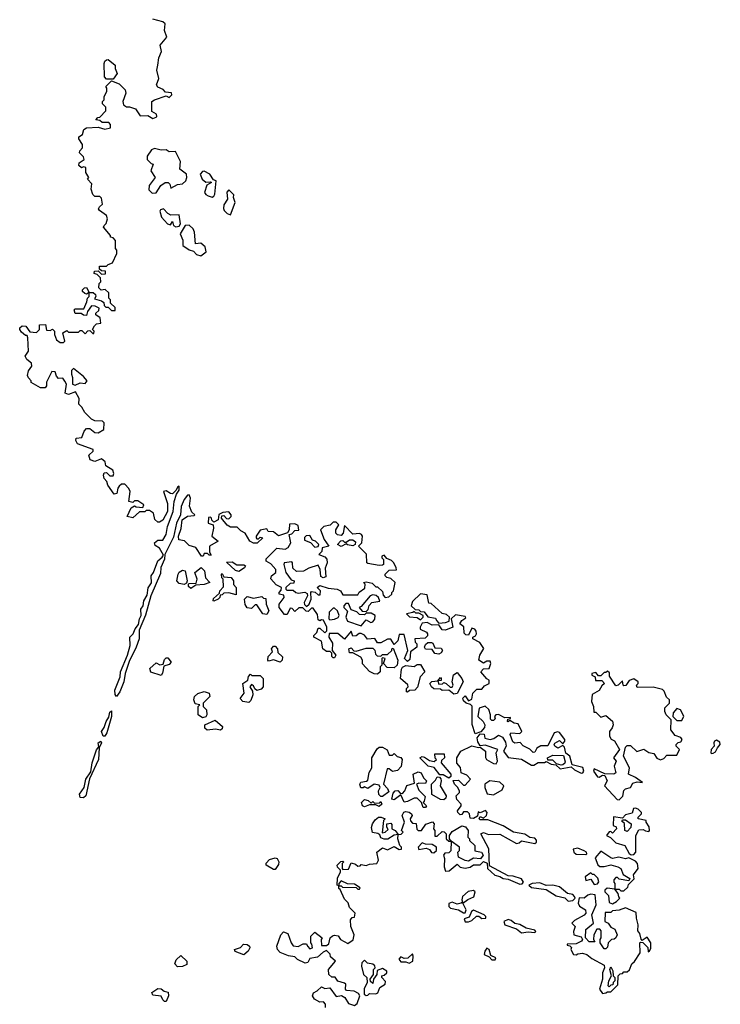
# Model space of a CAD drawing. Extents: x 2535812 to 2752880, y 540738 to 728399.
# Tile 77 of 213: x 2636280 to 2640518, y 645364 to 651320. Entities that reach past the tile are written whole.
import ezdxf

# ---------------------------------------------------------------- set-up
doc = ezdxf.new("R2010")
doc.units = 0

msp = doc.modelspace()

# ---------------------------------------------------------------- linework, layer by layer
at = {"layer": '0CON20XD'}
for points in [[(2636553.3, 649133.3), (2636541.7, 649151.7), (2636515, 649150), (2636503.3, 649163.3), (2636495, 649190), (2636475, 649192.5), (2636443, 649127), (2636442.5, 649105), (2636435, 649092.5), (2636405, 649092.5), (2636350, 649125), (2636350, 649135), (2636332.5, 649152.5), (2636327.5, 649167.5), (2636334.1, 649195.9), (2636352.5, 649225), (2636351.7, 649241.7), (2636323.6, 649263.6), (2636312.5, 649285), (2636332.5, 649315), (2636330, 649395), (2636325, 649410), (2636315, 649410), (2636290.7, 649430.7), (2636280, 649445), (2636280, 649455), (2636295, 649467.5), (2636317, 649467), (2636341.7, 649431.7), (2636381.7, 649428.3), (2636400, 649445), (2636400, 649475), (2636437, 649477), (2636441.7, 649441.7), (2636465, 649440), (2636478.3, 649448.3), (2636490, 649435), (2636490, 649415), (2636502.5, 649382.5), (2636525, 649367.5), (2636545, 649367.5), (2636552.5, 649375), (2636540, 649425), (2636565, 649440), (2636575, 649430), (2636635, 649430), (2636645, 649440), (2636655, 649440), (2636675, 649420), (2636691.7, 649438.3), (2636705, 649440), (2636721.7, 649421.7), (2636728.3, 649421.7), (2636730, 649435), (2636720, 649445), (2636731.7, 649468.3), (2636745, 649480), (2636770, 649485), (2636766.7, 649516.7), (2636740, 649535), (2636740, 649545), (2636758.3, 649561.7), (2636760, 649575), (2636737, 649587), (2636715, 649590), (2636690, 649555), (2636685, 649530), (2636665, 649532.5), (2636651.7, 649541.7), (2636615, 649542.5), (2636610, 649565), (2636615, 649570), (2636668.3, 649571.7), (2636687, 649613), (2636690, 649635), (2636700, 649645), (2636700, 649670), (2636685, 649660), (2636673, 649663), (2636660, 649675), (2636660, 649685), (2636671.7, 649698.3), (2636685, 649700), (2636700, 649670), (2636725, 649670), (2636738.3, 649658.3), (2636740, 649645), (2636731.7, 649631.7), (2636775, 649620), (2636788.3, 649608.3), (2636791.7, 649591.7), (2636801.7, 649581.7), (2636815, 649580), (2636835, 649560), (2636858.3, 649561.7), (2636858.3, 649578.3), (2636830, 649605), (2636830, 649625), (2636820, 649635), (2636818.3, 649668.3), (2636797.5, 649687.5), (2636773, 649683), (2636758.3, 649698.3), (2636760, 649725), (2636770, 649735), (2636768.3, 649758.3), (2636748.3, 649778.3), (2636730, 649785), (2636731.7, 649798.3), (2636755, 649800), (2636775, 649780), (2636798.3, 649781.7), (2636798.3, 649798.3), (2636775, 649800), (2636761.7, 649811.7), (2636761.7, 649828.3), (2636805, 649830), (2636815, 649840), (2636841.7, 649848.3), (2636867.5, 649905), (2636867.5, 649925), (2636860, 649935), (2636860, 649985), (2636845, 650000), (2636830, 650005), (2636830, 650015), (2636787.5, 650065), (2636790, 650075), (2636803.6, 650086.4), (2636811.2, 650115), (2636805.7, 650135.7), (2636762.5, 650165), (2636756.7, 650175), (2636761.7, 650188.3), (2636780, 650205), (2636775, 650240), (2636765, 650250), (2636735, 650250), (2636721.7, 650261.7), (2636712.5, 650295), (2636717, 650327), (2636690, 650355), (2636697.5, 650365), (2636680, 650395), (2636680, 650425), (2636665, 650430), (2636653, 650423), (2636638.3, 650438.3), (2636640, 650455), (2636670, 650475), (2636665, 650490), (2636642.5, 650515), (2636643, 650527), (2636660, 650545), (2636660, 650565), (2636638.3, 650598.3), (2636638.3, 650611.7), (2636660, 650625), (2636667.5, 650655), (2636683.6, 650666.4), (2636755, 650670), (2636795, 650657.5), (2636830, 650665), (2636830, 650685), (2636818.3, 650698.3), (2636778.3, 650698.3), (2636765, 650710), (2636740, 650715), (2636751.7, 650728.3), (2636765, 650730), (2636801.7, 650768.3), (2636801.7, 650791.7), (2636781.7, 650811.7), (2636780, 650825), (2636790, 650835), (2636790, 650855), (2636807.5, 650885), (2636806.7, 650906.7), (2636800, 650915), (2636835, 650950), (2636881.2, 650931.2), (2636917.5, 650895), (2636922.5, 650875), (2636903.8, 650825), (2636907.5, 650805), (2636925, 650793.8), (2636945, 650793.3), (2636980.7, 650780.7), (2637008.3, 650738.3), (2637055, 650740), (2637085, 650722.5), (2637105, 650730), (2637110, 650735), (2637108.3, 650748.3), (2637080, 650765), (2637080, 650825), (2637095, 650836.2), (2637165, 650860), (2637185, 650850), (2637200, 650865), (2637198.3, 650878.3), (2637161.7, 650881.7), (2637148.3, 650898.3), (2637115, 650912.5), (2637107.5, 650925), (2637122.5, 650965), (2637110, 651015), (2637116.2, 651045), (2637120.7, 651089.3), (2637137, 651127), (2637130, 651165), (2637170, 651215), (2637156.7, 651255), (2637160, 651295), (2637145, 651307.5), (2637085, 651322.5)], [(2636845, 650960), (2636805, 650960), (2636792.5, 650975), (2636790, 651055), (2636795, 651070), (2636805, 651077.5), (2636815, 651080), (2636857.5, 651045), (2636857.5, 651025), (2636870, 650995), (2636845, 650960)], [(2637080.5, 650270.5), (2637105, 650272.5), (2637133.6, 650316.4), (2637160, 650335), (2637177.5, 650335), (2637187.5, 650325), (2637195, 650300), (2637235, 650323.3), (2637265, 650326.7), (2637284.3, 650345.7), (2637290.8, 650365), (2637288.8, 650385), (2637248.8, 650415), (2637252.7, 650462.7), (2637221.7, 650521.7), (2637185, 650520), (2637165, 650533.3), (2637135, 650530), (2637095, 650540), (2637076.7, 650533.3), (2637050, 650495), (2637050, 650475), (2637075, 650450), (2637087, 650447), (2637072.5, 650405), (2637100, 650365), (2637063.9, 650316.1), (2637061.7, 650291.7), (2637080.5, 650270.5)], [(2637445, 650246.7), (2637455, 650252.5), (2637461.2, 650265), (2637467.5, 650345), (2637451.7, 650351.7), (2637430, 650385), (2637395, 650403.3), (2637385, 650402.5), (2637372.5, 650385), (2637383.3, 650355), (2637405, 650336.7), (2637435, 650340), (2637440, 650335), (2637411.2, 650318.8), (2637397.5, 650275), (2637405, 650262.5), (2637420, 650255), (2637445, 650246.7)], [(2637555, 650140), (2637582.5, 650215), (2637573.3, 650245), (2637575, 650260), (2637545, 650290), (2637533, 650277), (2637537.5, 650235), (2637515, 650200), (2637513, 650177), (2637516.7, 650165), (2637535, 650147.5), (2637555, 650140)], [(2637225, 650067.5), (2637245, 650070), (2637252.5, 650085), (2637245, 650140), (2637195, 650137.5), (2637175, 650147.5), (2637150, 650175), (2637130.7, 650169.3), (2637127.5, 650162.5), (2637136.7, 650125), (2637173.3, 650085), (2637191.7, 650078.3), (2637205, 650100), (2637210, 650075), (2637225, 650067.5)], [(2637375, 649892), (2637407.5, 649915), (2637401.2, 649945), (2637375, 649968.8), (2637343.6, 649963.6), (2637337.5, 650035), (2637330, 650055), (2637305, 650077.5), (2637280, 650075), (2637251.2, 650025), (2637266.3, 649986.3), (2637265.7, 649955), (2637305, 649926.9), (2637330.5, 649920.5), (2637350.3, 649900.3), (2637375, 649892)], [(2636615, 649110), (2636645, 649123.3), (2636675, 649120), (2636687.5, 649135), (2636665, 649162.5), (2636605, 649210), (2636593, 649197), (2636592.5, 649175), (2636600, 649155), (2636600, 649115), (2636615, 649110)], [(2639465, 646832.5), (2639495, 646816.7), (2639522.5, 646812.5), (2639548.3, 646788.3), (2639615, 646800), (2639635, 646782.5), (2639675, 646762.5), (2639686.1, 646763.9), (2639692.5, 646775), (2639686.1, 646796.1), (2639622.5, 646812.5), (2639608, 646865), (2639583.3, 646883.3), (2639575, 646920), (2639565, 646930), (2639535.8, 646914.2), (2639516.7, 646925), (2639512.5, 646935), (2639517, 646943), (2639545, 646960), (2639565, 646940), (2639577.5, 646955), (2639577.5, 646965), (2639545, 647007.5), (2639535, 647012.5), (2639513.6, 647006.4), (2639475, 646926.7), (2639432.5, 646927.5), (2639407, 646913), (2639395, 646890), (2639385, 646887.5), (2639365, 646907.5), (2639325, 646927.5), (2639307, 646947), (2639275, 646942.5), (2639261.7, 646951.7), (2639247.5, 646995), (2639250, 647005), (2639305, 647002.5), (2639317.5, 647015), (2639295, 647060), (2639270, 647065), (2639245, 647080), (2639235, 647072.5), (2639230, 647075), (2639231.7, 647088.3), (2639248.3, 647091.7), (2639248.3, 647098.3), (2639215, 647097.5), (2639175, 647117.5), (2639160, 647115), (2639152.5, 647105), (2639155, 647090), (2639145, 647080), (2639135, 647080), (2639128.3, 647088.3), (2639127.5, 647115), (2639117, 647147), (2639095, 647167.5), (2639060, 647155), (2639050, 647105), (2639082.5, 647075), (2639092.5, 647055), (2639091.7, 647038.3), (2639068.3, 647011.7), (2639035, 647000), (2639017, 647057), (2639017, 647167), (2639007, 647177), (2638980, 647185), (2638965, 647200), (2638960, 647215), (2638975, 647230), (2638995, 647200), (2639015, 647210), (2639020, 647245), (2639045, 647270), (2639075, 647270), (2639090.7, 647289.3), (2639120, 647305), (2639120, 647325), (2639105, 647332.5), (2639070, 647375), (2639085, 647392.5), (2639120, 647395), (2639130, 647425), (2639125, 647440), (2639105, 647440), (2639085, 647427.5), (2639057.5, 647445), (2639063.3, 647475), (2639087, 647517), (2639063, 647553), (2639020, 647575), (2639020, 647585), (2639036.4, 647593.6), (2639042.5, 647605), (2639041.7, 647621.7), (2639033, 647633), (2639015, 647640), (2638995, 647597.5), (2638979.3, 647599.3), (2638969.3, 647609.3), (2638967, 647647), (2638942.5, 647665), (2638953.6, 647686.4), (2638978.3, 647701.7), (2638975, 647710), (2638915, 647720), (2638890, 647695), (2638900, 647645), (2638855, 647627.5), (2638835, 647630), (2638815, 647660), (2638775, 647657.5), (2638745, 647673.3), (2638715, 647670), (2638702.5, 647645), (2638703, 647633), (2638740, 647615), (2638747.5, 647605), (2638747, 647593), (2638731.7, 647578.3), (2638670, 647575), (2638672.5, 647555), (2638682.5, 647545), (2638682.5, 647525), (2638643.3, 647496.7), (2638640, 647450), (2638625, 647437.5), (2638607.5, 647455), (2638627.5, 647505), (2638605, 647600), (2638575, 647600), (2638566.7, 647563.3), (2638545, 647540), (2638525, 647572.5), (2638505, 647572.5), (2638465, 647550), (2638445, 647550), (2638427.5, 647577.5), (2638383, 647573), (2638365, 647597.5), (2638345, 647607.5), (2638333, 647607), (2638315, 647592.5), (2638295, 647590), (2638285, 647620), (2638245, 647572.5), (2638205, 647607.5), (2638152.5, 647607.5), (2638150, 647585), (2638171.7, 647548.3), (2638170, 647505), (2638192.5, 647475), (2638185, 647460), (2638175, 647460), (2638168.3, 647468.3), (2638167.5, 647487.5), (2638157.5, 647497.5), (2638135, 647497.5), (2638112.5, 647515), (2638105, 647560), (2638060, 647585), (2638060, 647595), (2638077, 647613), (2638085, 647640), (2638095, 647640), (2638125, 647610), (2638137.5, 647622.5), (2638137.5, 647645), (2638118.3, 647688.3), (2638105, 647690), (2638095, 647682.5), (2638085, 647690), (2638081.7, 647721.7), (2638055, 647760), (2638045, 647760), (2638025, 647740), (2638011.7, 647741.7), (2637991.7, 647761.7), (2637968.3, 647761.7), (2637945, 647740), (2637928.3, 647758.3), (2637915, 647760), (2637898.3, 647721.7), (2637881.7, 647721.7), (2637850, 647765), (2637850, 647785), (2637880, 647825), (2637878.3, 647838.3), (2637850, 647845), (2637850, 647855), (2637861.7, 647868.3), (2637862.5, 647885), (2637831.2, 647901.2), (2637798.3, 647938.3), (2637803.6, 647956.4), (2637830, 647975), (2637830, 647995), (2637799.3, 648029.3), (2637770, 648045), (2637771.7, 648058.3), (2637835, 648123.3), (2637885, 648117.5), (2637903, 648127), (2637920, 648155), (2637910, 648205), (2637925, 648210), (2637945, 648230), (2637968.3, 648231.7), (2637965, 648260), (2637945, 648270), (2637911.7, 648268.3), (2637910, 648235), (2637900, 648215), (2637845, 648197.5), (2637815, 648222.5), (2637783, 648223), (2637775, 648240), (2637735, 648232.5), (2637710, 648195), (2637710, 648185), (2637715, 648180), (2637725, 648180), (2637735, 648190), (2637750, 648185), (2637716.1, 648153.9), (2637695, 648153.3), (2637672.5, 648165), (2637643, 648213), (2637617, 648227), (2637595, 648250), (2637555, 648250), (2637535, 648262.5), (2637500, 648305), (2637501.7, 648318.3), (2637515, 648320), (2637531.7, 648301.7), (2637545, 648300), (2637560, 648315), (2637560, 648325), (2637545, 648342.5), (2637508.3, 648338.3), (2637485, 648327.5), (2637480, 648295), (2637455, 648280), (2637441.7, 648291.7), (2637440, 648305), (2637435, 648310), (2637421.7, 648308.3), (2637420, 648275), (2637450, 648265), (2637452.5, 648245), (2637442.5, 648195), (2637480, 648165), (2637427.5, 648135), (2637428.3, 648098.3), (2637438.3, 648081.7), (2637425, 648080), (2637415, 648090), (2637395, 648090), (2637390, 648075), (2637380, 648075), (2637345, 648127.5), (2637305, 648140), (2637277, 648167), (2637243, 648173), (2637240, 648195), (2637257.5, 648242.5), (2637262.5, 648295), (2637295, 648317.5), (2637335, 648320), (2637340, 648325), (2637321.7, 648341.7), (2637307.7, 648377.7), (2637312.9, 648425), (2637306, 648446), (2637295, 648444), (2637275, 648417.5), (2637257.1, 648375), (2637253.1, 648325), (2637228.2, 648275), (2637209.4, 648190.6), (2637157.5, 648085), (2637156.1, 648056.1), (2637134.4, 648005.6), (2637130.8, 647969.2), (2637072.5, 647835), (2637041.4, 647718.6), (2637002.2, 647627.8), (2637002.5, 647575), (2636984.2, 647524.2), (2636942.4, 647437.6), (2636917.8, 647365), (2636910, 647315), (2636885, 647253.3), (2636865, 647226.7), (2636858, 647238), (2636855.8, 647265), (2636888, 647345), (2636888.8, 647375), (2636931.9, 647475), (2636947.8, 647535), (2636945.8, 647584.2), (2636965.5, 647604.5), (2636978, 647635), (2636998.8, 647661.2), (2637004.3, 647695), (2637014.2, 647715), (2637012.5, 647755), (2637027.5, 647775), (2637030.8, 647805), (2637051.3, 647838.7), (2637057, 647883), (2637077.5, 647912.5), (2637075.7, 647955), (2637090, 647975), (2637114.5, 648045.5), (2637142.2, 648067.8), (2637149.3, 648080.7), (2637125, 648122.5), (2637099.7, 648139.7), (2637096, 648155), (2637115, 648170.8), (2637145, 648171.1), (2637165, 648206.2), (2637174, 648255), (2637207.9, 648345), (2637214, 648406), (2637229.3, 648450.7), (2637245, 648473.3), (2637245, 648497.5), (2637235, 648492.5), (2637226.4, 648473.6), (2637205, 648452.5), (2637193, 648453), (2637165, 648470), (2637150, 648465), (2637173, 648393), (2637173.8, 648345), (2637145, 648292.5), (2637125, 648280), (2637115, 648280), (2637097, 648297), (2637090, 648335), (2637065, 648350), (2637045, 648350), (2637037.5, 648342.5), (2637005, 648342.5), (2636965, 648307.5), (2636930, 648315), (2636955, 648367.5), (2636975, 648380), (2636985, 648372.5), (2637025, 648370), (2637030, 648385), (2636995, 648410), (2636975, 648410), (2636965, 648400), (2636940, 648405), (2636947.5, 648465), (2636940, 648485), (2636915, 648510), (2636895, 648510), (2636881.7, 648498.3), (2636873, 648487), (2636867, 648453), (2636850.7, 648450.7), (2636813.8, 648505), (2636807, 648527), (2636790, 648545), (2636787.5, 648565), (2636791.7, 648578.3), (2636805, 648580), (2636825, 648560), (2636845, 648560), (2636850, 648575), (2636842.5, 648595), (2636800.7, 648620.7), (2636796.1, 648646.1), (2636775, 648662.5), (2636735, 648647.5), (2636707, 648657), (2636697.5, 648685), (2636725, 648710), (2636725, 648720), (2636630, 648755), (2636620, 648775), (2636621.7, 648788.3), (2636655, 648792.5), (2636669.3, 648830.7), (2636683.8, 648846.2), (2636705, 648847.5), (2636735, 648822.5), (2636755, 648820), (2636788.3, 648841.7), (2636791.7, 648881.7), (2636781.7, 648891.7), (2636735, 648893.3), (2636715, 648902.5), (2636673.6, 648943.6), (2636656.1, 648976.1), (2636637.5, 648995), (2636639.3, 649029.3), (2636618.3, 649068.3), (2636575, 649052.5), (2636555, 649060), (2636562.5, 649115), (2636553.3, 649133.3)], [(2638015, 647770), (2638030, 647785), (2638042.5, 647815), (2638040, 647855), (2638045, 647860), (2638067, 647857), (2638085, 647840), (2638098.3, 647841.7), (2638100, 647865), (2638080, 647885), (2638095, 647897.5), (2638145, 647881.2), (2638200, 647875), (2638220, 647865), (2638235, 647840), (2638325, 647840), (2638333.6, 647856.4), (2638368.3, 647881.7), (2638370, 647905), (2638360, 647915), (2638375, 647920), (2638411.7, 647911.7), (2638435, 647890), (2638445, 647890), (2638475, 647860), (2638478.3, 647838.3), (2638490, 647825), (2638511.7, 647828.3), (2638530, 647845), (2638530, 647855), (2638540, 647865), (2638550, 647915), (2638525, 647940), (2638500, 647945), (2638490, 647955), (2638490, 647965), (2638515, 647990), (2638558.3, 647991.7), (2638557.5, 648005), (2638542.5, 648035), (2638528.3, 648048.3), (2638500, 648060), (2638485, 648080), (2638470, 648075), (2638470, 648065), (2638480, 648055), (2638480, 648025), (2638475, 648020), (2638455, 648017.5), (2638385, 648030), (2638380, 648035), (2638377, 648087), (2638330, 648135), (2638350, 648155), (2638352.5, 648195), (2638347.5, 648205), (2638335, 648212.5), (2638295, 648207.5), (2638245, 648260), (2638236.1, 648213.9), (2638225, 648200), (2638203, 648203), (2638193, 648213), (2638192.5, 648235), (2638210, 648265), (2638195, 648280), (2638175, 648280), (2638157, 648263), (2638120, 648255), (2638100, 648235), (2638122.5, 648175), (2638150, 648135), (2638110, 648125), (2638107, 648103), (2638090, 648085), (2638125, 648070), (2638137, 648057), (2638138.8, 648035), (2638127, 648003), (2638130.7, 647949.3), (2638115, 647943.3), (2638101.7, 647951.7), (2638097.5, 647995), (2638085, 648020), (2638028.3, 648001.7), (2637996.4, 647983.6), (2637955, 647982.5), (2637931.7, 648001.7), (2637930, 648035), (2637925, 648040), (2637880, 648035), (2637877.5, 648025), (2637890, 647975), (2637921.7, 647931.7), (2637940, 647925), (2637938.3, 647911.7), (2637915, 647910), (2637890, 647885), (2637890, 647875), (2637895, 647870), (2637935, 647870), (2637950, 647855), (2637965, 647850), (2638005, 647857.5), (2638018.3, 647848.3), (2638020, 647835), (2638000, 647795), (2638001.7, 647781.7), (2638015, 647770)], [(2638065, 648130), (2638085, 648132.5), (2638090, 648145), (2638070, 648165), (2638051.7, 648171.7), (2638035, 648200), (2638013, 648197), (2638001.7, 648188.3), (2638001.7, 648171.7), (2638038.3, 648158.3), (2638065, 648130)], [(2638225, 648132.5), (2638202.5, 648145), (2638223, 648167), (2638235, 648170), (2638245, 648160), (2638255, 648160), (2638275, 648172.5), (2638295, 648172.5), (2638311.7, 648161.7), (2638310, 648145), (2638295, 648137.5), (2638262.5, 648142.5), (2638255, 648150), (2638225, 648132.5)], [(2637605, 647982.5), (2637585, 647987.5), (2637531.7, 648038.3), (2637565, 648040), (2637593, 648023), (2637635, 648022.5), (2637646.7, 648016.7), (2637640, 648005), (2637605, 647982.5)], [(2637275, 647902.5), (2637245, 647910), (2637230, 647925), (2637237.5, 647965), (2637245, 647977.5), (2637265, 647990), (2637280, 647985), (2637292.5, 647925), (2637288.3, 647911.7), (2637275, 647902.5)], [(2637315, 647880), (2637301.7, 647891.7), (2637300, 647905), (2637305, 647910), (2637348.3, 647911.7), (2637352.5, 647935), (2637340, 647975), (2637377, 648007), (2637397.5, 647985), (2637403, 647943), (2637430, 647915), (2637395, 647902.5), (2637345, 647900), (2637315, 647880)], [(2637455, 647802.5), (2637450, 647805), (2637451.7, 647818.3), (2637488.3, 647851.7), (2637490, 647865), (2637511.7, 647888.3), (2637510, 647935), (2637503, 647943), (2637500, 647965), (2637505, 647970), (2637515, 647950), (2637560, 647945), (2637572.5, 647925), (2637573, 647903), (2637590, 647885), (2637588.3, 647841.7), (2637545, 647852.5), (2637515, 647850), (2637505, 647840), (2637491.7, 647838.3), (2637490, 647825), (2637480, 647815), (2637455, 647802.5)], [(2637775, 647722.5), (2637750, 647725), (2637715, 647780), (2637705, 647780), (2637681.7, 647758.3), (2637655, 647762.5), (2637643, 647783), (2637640, 647815), (2637655, 647830), (2637695, 647820), (2637745, 647830), (2637755, 647820), (2637768.3, 647818.3), (2637770, 647785), (2637787.5, 647745), (2637775, 647722.5)], [(2638375, 647740), (2638388.3, 647751.7), (2638393, 647777), (2638410, 647795), (2638458.3, 647801.7), (2638450, 647825), (2638437, 647837), (2638415, 647840), (2638400, 647835), (2638345, 647770), (2638332.5, 647765), (2638351.7, 647741.7), (2638375, 647740)], [(2638815, 647670), (2638855, 647672.5), (2638878.3, 647681.7), (2638880, 647705), (2638861.7, 647721.7), (2638835, 647727.5), (2638768.3, 647788.3), (2638755, 647790), (2638745, 647840), (2638705, 647847.5), (2638655, 647800), (2638647.5, 647775), (2638671.7, 647751.7), (2638695, 647750), (2638705, 647740), (2638727, 647737), (2638748.3, 647708.3), (2638795, 647700), (2638800, 647685), (2638815, 647670)], [(2638155, 647690), (2638185, 647693.3), (2638206.4, 647703.6), (2638212.5, 647715), (2638203, 647743), (2638185, 647760), (2638175, 647760), (2638152.5, 647735), (2638150, 647695), (2638155, 647690)], [(2638345, 647652.5), (2638375, 647690), (2638403, 647673), (2638415, 647677.5), (2638427, 647693), (2638430, 647715), (2638405, 647730), (2638375, 647730), (2638365, 647720), (2638335, 647722.5), (2638318.3, 647738.3), (2638285, 647750), (2638268.3, 647788.3), (2638251.7, 647788.3), (2638240, 647775), (2638240, 647765), (2638261.7, 647741.7), (2638252.5, 647705), (2638261.7, 647681.7), (2638345, 647652.5)], [(2638705, 647690), (2638720, 647705), (2638720, 647715), (2638695, 647730), (2638675, 647730), (2638665, 647740), (2638657, 647733), (2638620, 647725), (2638638.3, 647708.3), (2638683.3, 647703.3), (2638705, 647690)], [(2637855, 647433.3), (2637815, 647447.5), (2637785, 647440), (2637780, 647445), (2637783, 647467), (2637810, 647495), (2637802.5, 647515), (2637815, 647530), (2637825, 647530), (2637840, 647515), (2637841.7, 647491.7), (2637870, 647465), (2637866.7, 647445), (2637855, 647433.3)], [(2638445, 647360), (2638423, 647363), (2638395, 647377.5), (2638353, 647423), (2638352.5, 647445), (2638343, 647463), (2638295, 647490), (2638275, 647490), (2638270, 647515), (2638285, 647520), (2638301.7, 647501.7), (2638315, 647500), (2638375, 647517.5), (2638415, 647517.5), (2638427, 647507), (2638432.5, 647482.5), (2638442.5, 647472.5), (2638465, 647470), (2638475, 647480), (2638505, 647480), (2638530, 647505), (2638530, 647515), (2638538.3, 647518.3), (2638567.5, 647445), (2638562.5, 647415), (2638545, 647400), (2638501.7, 647401.7), (2638480, 647425), (2638490, 647455), (2638475, 647460), (2638470, 647455), (2638470, 647415), (2638460, 647405), (2638460, 647375), (2638445, 647360)], [(2638815, 647482.5), (2638790, 647485), (2638775, 647510), (2638735, 647512.5), (2638727.5, 647525), (2638735, 647540), (2638748.3, 647551.7), (2638771.7, 647551.7), (2638778.3, 647548.3), (2638790, 647520), (2638828.3, 647518.3), (2638837.5, 647505), (2638829.3, 647490.7), (2638815, 647482.5)], [(2637135, 647352.5), (2637073.9, 647373.9), (2637066.2, 647395), (2637105, 647430), (2637128.3, 647418.3), (2637148.3, 647421.7), (2637155, 647450), (2637165, 647460), (2637175, 647460), (2637197, 647433), (2637185, 647420), (2637151.7, 647408.3), (2637143.9, 647366.1), (2637135, 647352.5)], [(2638625, 647252.5), (2638620, 647255), (2638620, 647275), (2638630, 647285), (2638627, 647297), (2638582.5, 647335), (2638588.3, 647391.7), (2638596.1, 647403.9), (2638615, 647413.3), (2638665, 647407.5), (2638685, 647420), (2638705, 647420), (2638730, 647375), (2638702.5, 647345), (2638687, 647283), (2638670, 647265), (2638638.3, 647261.7), (2638625, 647252.5)], [(2637665, 647190), (2637630, 647195), (2637613, 647213), (2637637.5, 647245), (2637630, 647305), (2637660, 647325), (2637663, 647347), (2637675, 647360), (2637685, 647352.5), (2637735, 647352.5), (2637752.5, 647335), (2637753.3, 647285), (2637740.7, 647269.3), (2637715, 647262.5), (2637701.7, 647271.7), (2637695, 647290), (2637681.7, 647298.3), (2637672.5, 647285), (2637687.5, 647257.5), (2637690, 647235), (2637678.3, 647201.7), (2637665, 647190)], [(2638905, 647240.8), (2638875, 647263.3), (2638835, 647262.5), (2638825, 647270), (2638785, 647272.5), (2638770, 647285), (2638760, 647305), (2638772.5, 647317.5), (2638810, 647320), (2638825, 647340), (2638830, 647335), (2638828.3, 647321.7), (2638810, 647320), (2638815, 647300), (2638837, 647303), (2638845, 647310), (2638860, 647305), (2638883, 647283), (2638895, 647282.5), (2638902.5, 647295), (2638896.7, 647315), (2638903, 647357), (2638925, 647370), (2638953.8, 647335), (2638962.5, 647315), (2638925, 647243.8), (2638905, 647240.8)], [(2639905, 646600), (2639927, 646623), (2639935, 646657.5), (2639945, 646666.7), (2639974.1, 646675.9), (2639988.3, 646701.7), (2640015, 646708.8), (2640047.5, 646705), (2640005, 646736.2), (2639962.5, 646755), (2639968, 646795), (2639932.5, 646865), (2639945, 646920), (2639955, 646930), (2639975, 646930), (2640012.5, 646892.5), (2640055, 646907.5), (2640085, 646887.5), (2640115, 646880), (2640133.6, 646853.6), (2640155, 646842.5), (2640175, 646850), (2640195, 646870), (2640255, 646870), (2640270, 646905), (2640250, 646925), (2640250, 646935), (2640261.7, 646948.3), (2640278.3, 646951.7), (2640287.5, 646965), (2640278.3, 646978.3), (2640245, 646990), (2640217.5, 647025), (2640220, 647085), (2640190, 647115), (2640182.5, 647135), (2640182.5, 647157.5), (2640210, 647185), (2640210, 647205), (2640191.7, 647221.7), (2640178.3, 647258.3), (2640167.5, 647267.5), (2640111.7, 647281.7), (2640015, 647280), (2640010, 647295), (2640020, 647305), (2640020, 647315), (2639995, 647332.5), (2639967, 647323), (2639947, 647293), (2639935, 647290), (2639930, 647295), (2639925, 647320), (2639900, 647295), (2639885, 647290), (2639848.3, 647348.3), (2639848.3, 647368.3), (2639835, 647380), (2639825, 647370), (2639815, 647370), (2639795, 647350), (2639781.7, 647351.7), (2639765, 647370), (2639740, 647365), (2639740, 647355), (2639760, 647345), (2639761.7, 647321.7), (2639801.7, 647321.7), (2639817.5, 647305), (2639800, 647290), (2639785, 647262.5), (2639741.7, 647238.3), (2639737.5, 647195), (2639750, 647165), (2639751.7, 647131.7), (2639765, 647130), (2639795, 647100), (2639825, 647110), (2639865, 647077.5), (2639868.8, 647055), (2639863.6, 647036.4), (2639847.5, 647015), (2639847.5, 646985), (2639857, 646967), (2639877, 646957), (2639908.8, 646905), (2639872.5, 646855), (2639887.5, 646835), (2639876.2, 646805), (2639886.2, 646763.8), (2639873.6, 646756.4), (2639818.3, 646758.3), (2639755, 646787.5), (2639750, 646775), (2639775, 646740), (2639785, 646737.5), (2639805, 646750), (2639818.3, 646748.3), (2639832.5, 646715), (2639817.5, 646685), (2639893.6, 646603.6), (2639905, 646600)], [(2637385, 647097.5), (2637360, 647115), (2637360, 647165), (2637370, 647175), (2637341.7, 647181.7), (2637332.5, 647205), (2637337.5, 647225), (2637357, 647243), (2637395, 647256.7), (2637426.4, 647246.4), (2637430, 647225), (2637390, 647185), (2637390, 647165), (2637410, 647145), (2637412.5, 647115), (2637405, 647102.5), (2637385, 647097.5)], [(2640285, 647080), (2640297, 647107), (2640277.5, 647145), (2640255, 647152.5), (2640233, 647127), (2640230, 647105), (2640255, 647080), (2640285, 647080)], [(2636795, 646986.7), (2636785, 646986.7), (2636774, 647015), (2636791.7, 647038.3), (2636803.1, 647075), (2636818.8, 647101.2), (2636825, 647130), (2636835, 647140), (2636835.8, 647105), (2636806.1, 647006.1), (2636795, 646986.7)], [(2637495, 647022.5), (2637465, 647027.5), (2637413, 647023), (2637400, 647035), (2637400, 647055), (2637461.7, 647081.7), (2637507.5, 647045), (2637505, 647030), (2637495, 647022.5)], [(2638130, 645345), (2638130, 645365), (2638118.3, 645378.3), (2638095, 645377.5), (2638063.3, 645395), (2638050, 645415), (2638057, 645433), (2638080, 645445), (2638105, 645470), (2638125, 645460), (2638155, 645462.5), (2638195, 645410), (2638227, 645417), (2638245.9, 645405.9), (2638268.8, 645368.8), (2638305, 645356.7), (2638321.2, 645368.8), (2638337.5, 645415), (2638330, 645430), (2638302.7, 645442.7), (2638257, 645447), (2638250, 645455), (2638252.5, 645485), (2638245, 645492.5), (2638203.9, 645503.9), (2638188.3, 645528.3), (2638168.3, 645528.3), (2638150, 645545), (2638147.5, 645575), (2638190, 645625), (2638160.7, 645650.7), (2638157, 645667), (2638135, 645690), (2638115, 645680), (2638081.7, 645648.3), (2638035, 645640), (2638023, 645617), (2638007, 645613), (2637960, 645635), (2637945, 645650), (2637905, 645656.7), (2637855, 645677.5), (2637839.2, 645695), (2637835.6, 645715), (2637860.4, 645785), (2637875, 645801.9), (2637901.1, 645791.1), (2637922.5, 645735), (2637935, 645717.5), (2637965, 645712.5), (2637995, 645730), (2638015, 645730), (2638020, 645715), (2638035, 645700), (2638050, 645705), (2638047, 645727), (2638040, 645735), (2638040, 645775), (2638065, 645800), (2638110, 645765), (2638102.5, 645755), (2638105, 645720), (2638135, 645720), (2638150, 645730), (2638157.5, 645765), (2638171.2, 645778.8), (2638185, 645782.5), (2638207, 645777), (2638220, 645755), (2638265, 645732.5), (2638296.4, 645753.6), (2638302.5, 645785), (2638282.5, 645835), (2638280, 645875), (2638291.7, 645888.3), (2638305, 645890), (2638310, 645915), (2638275, 645950), (2638267, 645977), (2638245, 646000), (2638218.3, 646058.3), (2638210, 646065), (2638210, 646080), (2638200, 646085), (2638203, 646127), (2638220, 646165), (2638220, 646175), (2638203, 646193), (2638200, 646205), (2638221.7, 646228.3), (2638235, 646230), (2638240, 646225), (2638230, 646215), (2638230, 646185), (2638235, 646180), (2638268.3, 646181.7), (2638285, 646220), (2638311.7, 646211.7), (2638325, 646200), (2638338.3, 646201.7), (2638345, 646210), (2638375, 646202.5), (2638395, 646212.5), (2638440, 646215), (2638450, 646235), (2638440, 646285), (2638475, 646310), (2638505, 646297.5), (2638545, 646317.5), (2638575, 646300), (2638588.3, 646301.7), (2638590, 646315), (2638580, 646325), (2638566.7, 646365), (2638570, 646390), (2638545, 646387.5), (2638506.4, 646363.6), (2638483.6, 646363.6), (2638465, 646370), (2638458.3, 646388.3), (2638447, 646397), (2638413.6, 646403.6), (2638407, 646433), (2638413.9, 646456.1), (2638430.7, 646479.3), (2638450, 646495), (2638466.1, 646496.1), (2638490, 646485), (2638480, 646475), (2638471.7, 646401.7), (2638490, 646405), (2638508.3, 646421.7), (2638500, 646435), (2638500, 646455), (2638525, 646460), (2638531.7, 646451.7), (2638530, 646425), (2638550, 646415), (2638570, 646390), (2638587, 646393), (2638600, 646405), (2638590, 646415), (2638607.5, 646465), (2638593.3, 646505), (2638604, 646526), (2638615, 646530), (2638635, 646526), (2638650, 646515), (2638653.3, 646505), (2638642.5, 646485), (2638643, 646473), (2638655, 646460), (2638678.3, 646458.3), (2638683, 646423), (2638690, 646415), (2638710, 646415), (2638737, 646453), (2638776.7, 646466.7), (2638787.5, 646455), (2638782.5, 646425), (2638790, 646415), (2638791.7, 646381.7), (2638805, 646380), (2638835, 646410), (2638847, 646407), (2638860, 646395), (2638860, 646365), (2638875, 646350), (2638890, 646350), (2638880, 646365), (2638880, 646385), (2638895, 646410), (2638955, 646443.3), (2638977.3, 646437.3), (2638993.3, 646415), (2638990, 646375), (2639000, 646365), (2639000, 646355), (2639033.3, 646325), (2639032.5, 646292.5), (2639073.6, 646283.6), (2639083.3, 646265), (2639067, 646243), (2639025, 646247.5), (2638995, 646230), (2638975, 646233.3), (2638933.6, 646253.6), (2638930, 646285), (2638940, 646295), (2638940, 646315), (2638890, 646350), (2638888.3, 646291.7), (2638875, 646280), (2638851.7, 646278.3), (2638842.5, 646265), (2638850, 646245), (2638847.5, 646195), (2638855, 646170), (2638878.3, 646171.7), (2638925, 646212.5), (2638945, 646192.5), (2638975, 646187.5), (2639005, 646192.5), (2639025, 646207.5), (2639065, 646207.5), (2639085, 646227.5), (2639108.3, 646218.3), (2639110, 646185), (2639154.1, 646144.1), (2639185, 646136.7), (2639205, 646123.8), (2639235, 646121.2), (2639305, 646091.2), (2639318.3, 646091.7), (2639327, 646103), (2639315, 646123.3), (2639265, 646139.2), (2639235, 646140), (2639121.7, 646201.7), (2639117.5, 646305), (2639070, 646395), (2639085, 646402.5), (2639115, 646390), (2639185, 646393.3), (2639285, 646336), (2639300, 646340), (2639315, 646353.3), (2639395, 646336.2), (2639405.9, 646344.1), (2639405, 646357.5), (2639395, 646368.8), (2639365, 646372.5), (2639335, 646392.5), (2639267.5, 646405), (2639203.6, 646443.6), (2639110.7, 646480.7), (2639065, 646480), (2639060, 646485), (2639065, 646500), (2639085, 646490), (2639102.5, 646505), (2639107.5, 646525), (2639096.7, 646536.7), (2639065, 646522.5), (2639052.5, 646527.5), (2639048.3, 646501.7), (2639025, 646487.5), (2639005, 646490), (2639000, 646515), (2638988, 646528), (2638965, 646527.5), (2638955, 646512.5), (2638945, 646510), (2638930, 646525), (2638927.5, 646535), (2638950, 646565), (2638950, 646575), (2638923, 646603), (2638920, 646625), (2638940, 646645), (2638940, 646655), (2638928.3, 646678.3), (2638910, 646695), (2638902.5, 646717.5), (2638935, 646720), (2638965, 646690), (2638975, 646690), (2639007.5, 646725), (2638985, 646750), (2638950, 646765), (2638947, 646797), (2638923, 646823), (2638923.3, 646855), (2638947.5, 646895), (2639015, 646928), (2639055, 646917.5), (2639065, 646920), (2639097.5, 646895), (2639097, 646857), (2639104.1, 646844.1), (2639145, 646820), (2639161.7, 646818.3), (2639170, 646835), (2639162, 646885), (2639172.5, 646905), (2639095, 646931.2), (2639065, 646927.5), (2639051.2, 646951.2), (2639046.7, 646975), (2639065, 647000), (2639088.3, 646998.3), (2639094.1, 646974.1), (2639125, 646966), (2639148.6, 646971.4), (2639175, 646992.5), (2639199.3, 646979.3), (2639219.1, 646949.1), (2639222.9, 646925), (2639206.7, 646895), (2639235, 646857.5), (2639315, 646846.7), (2639375, 646810), (2639388.9, 646811.1), (2639415, 646826.2), (2639453.6, 646826.4), (2639465, 646832.5)], [(2636665, 646611.9), (2636645.6, 646615.6), (2636641.4, 646635), (2636670.8, 646675), (2636680, 646725), (2636709.4, 646770.6), (2636718.1, 646825), (2636745, 646902.5), (2636758.3, 646921.7), (2636754.3, 646945.7), (2636770, 646955), (2636775.7, 646945), (2636760, 646915), (2636756.1, 646843.9), (2636702.5, 646727.5), (2636680, 646625), (2636665, 646611.9)], [(2638475, 646620), (2638465, 646620), (2638453, 646633), (2638450, 646655), (2638460, 646675), (2638455, 646690), (2638423.6, 646696.4), (2638385, 646670), (2638365, 646680), (2638357, 646673), (2638343.3, 646673.3), (2638337.5, 646695), (2638343, 646707), (2638377, 646713), (2638385, 646720), (2638393.6, 646766.4), (2638410, 646795), (2638410, 646855), (2638441.7, 646908.3), (2638455, 646920), (2638475, 646918.8), (2638503, 646903), (2638515, 646870), (2638535, 646870), (2638545, 646880), (2638563, 646863), (2638586.1, 646856.1), (2638592.5, 646845), (2638587, 646803), (2638565, 646777.5), (2638535, 646772.5), (2638515, 646787.5), (2638501.7, 646788.3), (2638480, 646695), (2638505, 646670), (2638511.7, 646648.3), (2638475, 646620)], [(2640465, 646880), (2640475, 646882.5), (2640489.3, 646890.7), (2640500, 646915), (2640517.5, 646935), (2640515, 646950), (2640495, 646962.5), (2640482.5, 646955), (2640477.5, 646945), (2640480, 646925), (2640462.5, 646905), (2640460, 646885), (2640465, 646880)], [(2638875, 646732.5), (2638841.7, 646751.7), (2638821.7, 646751.7), (2638786.4, 646796.4), (2638750, 646805), (2638700, 646855), (2638715, 646862.5), (2638729.3, 646859.3), (2638758.3, 646838.3), (2638787.5, 646832.5), (2638800, 646845), (2638793, 646853), (2638791.7, 646878.3), (2638848.3, 646878.3), (2638850, 646855), (2638831.7, 646838.3), (2638830, 646825), (2638887.5, 646755), (2638887.5, 646742.5), (2638875, 646732.5)], [(2639555, 646810), (2639527.5, 646817.5), (2639505, 646840), (2639475, 646840), (2639472.5, 646855), (2639505, 646870), (2639569.5, 646869.5), (2639578.6, 646831.4), (2639577.3, 646822.7), (2639565, 646813.3), (2639555, 646810)], [(2638735, 646553.3), (2638720, 646555), (2638710, 646585), (2638685, 646610), (2638665, 646610), (2638625, 646590), (2638605, 646587.5), (2638585, 646630), (2638545, 646600), (2638530, 646605), (2638538.3, 646641.7), (2638550, 646655), (2638567, 646657), (2638581.7, 646641.7), (2638595, 646640), (2638610, 646655), (2638621.7, 646688.3), (2638668.3, 646701.7), (2638660, 646755), (2638690.7, 646769.3), (2638707.5, 646765), (2638723, 646733), (2638740, 646715), (2638735, 646700), (2638695, 646702.5), (2638680, 646695), (2638695, 646660), (2638731.7, 646621.7), (2638727, 646593), (2638720, 646585), (2638740, 646565), (2638735, 646553.3)], [(2638845, 646600), (2638825, 646602.5), (2638773, 646633), (2638770, 646695), (2638795, 646720), (2638805, 646740), (2638818.3, 646738.3), (2638827, 646727), (2638830, 646715), (2638822.5, 646685), (2638860, 646625), (2638858.3, 646611.7), (2638845, 646600)], [(2639145, 646630), (2639198.3, 646661.7), (2639207.5, 646685), (2639185, 646707.5), (2639123.6, 646716.4), (2639092.5, 646695), (2639093.3, 646675), (2639107, 646637), (2639145, 646630)], [(2638365, 646557.5), (2638352.5, 646565), (2638347.5, 646585), (2638365, 646602.5), (2638387, 646597), (2638405, 646580), (2638415, 646590), (2638425, 646580), (2638457.5, 646582.5), (2638465, 646590), (2638470, 646575), (2638455, 646560), (2638435, 646570), (2638395, 646570), (2638365, 646557.5)], [(2639978.3, 646268.3), (2639995, 646270), (2640006.7, 646285), (2640007.5, 646385), (2640025, 646420), (2640051.7, 646421.7), (2640065, 646412.5), (2640085, 646410), (2640090, 646415), (2640087, 646437), (2640070, 646465), (2640070, 646475), (2640020, 646485), (2640020, 646495), (2640040, 646515), (2640040, 646525), (2640020, 646545), (2640005, 646550), (2639991.7, 646548.3), (2639985, 646520), (2639945, 646510), (2639925, 646490), (2639871.7, 646498.3), (2639870, 646445), (2639888.3, 646438.3), (2639890, 646425), (2639865, 646400), (2639855, 646410), (2639845, 646407.5), (2639830, 646385), (2639853, 646373), (2639885, 646340), (2639940, 646325), (2639967, 646277), (2639978.3, 646268.3)], [(2639955, 646410), (2639940, 646415), (2639937.5, 646457.5), (2639921.7, 646471.7), (2639925, 646480), (2639945, 646480), (2639977.5, 646455), (2639976.7, 646433.3), (2639955, 646410)], [(2638785, 646280), (2638800, 646295), (2638800, 646315), (2638775, 646330), (2638735, 646332.5), (2638715, 646340), (2638690, 646315), (2638695, 646300), (2638739.3, 646309.3), (2638759.3, 646299.3), (2638771.7, 646281.7), (2638785, 646280)], [(2639705, 646270), (2639710, 646275), (2639707.5, 646285), (2639695, 646292.5), (2639655, 646308.8), (2639627.5, 646302.5), (2639631.2, 646285), (2639645, 646271.2), (2639705, 646270)], [(2639935, 646050), (2639958.3, 646071.7), (2639961.7, 646088.3), (2639997, 646123), (2639993, 646147), (2640020, 646185), (2640016.1, 646216.1), (2640005, 646230), (2639965, 646250), (2639945, 646243.3), (2639903.6, 646253.6), (2639865, 646246.7), (2639855, 646250), (2639795, 646290), (2639760.7, 646249.3), (2639777, 646207), (2639788.3, 646198.3), (2639815, 646197.5), (2639855, 646207.5), (2639897.5, 646195), (2639916.7, 646185), (2639930, 646150), (2639970, 646125), (2639965, 646110), (2639905, 646120), (2639895, 646130), (2639885, 646130), (2639873, 646117), (2639873, 646103), (2639880, 646095), (2639880, 646060), (2639905, 646060), (2639915, 646050), (2639935, 646050)], [(2637825, 646180), (2637815, 646180), (2637770, 646205), (2637771.7, 646218.3), (2637790.7, 646239.3), (2637825, 646250), (2637836.4, 646246.4), (2637846.7, 646225), (2637845, 646210), (2637825, 646180)], [(2639755, 646087.5), (2639775, 646092.5), (2639782.5, 646105), (2639776.4, 646126.4), (2639755, 646150), (2639745, 646150), (2639735, 646160), (2639700, 646135), (2639705, 646112.5), (2639735, 646120), (2639755, 646087.5)], [(2638335, 646060), (2638338.3, 646068.3), (2638305, 646090), (2638263, 646093), (2638225, 646110), (2638210, 646095), (2638210, 646080), (2638225, 646080), (2638232.5, 646072.5), (2638315, 646070), (2638325, 646060), (2638335, 646060)], [(2639598.3, 645988.3), (2639625, 645992.5), (2639640, 646005), (2639636.4, 646016.4), (2639625, 646027.5), (2639593.3, 646033.3), (2639544.1, 646074.1), (2639505, 646083.8), (2639465, 646082.5), (2639425, 646098), (2639380, 646095), (2639360, 646085), (2639375, 646071.2), (2639465, 646057.5), (2639525, 646020), (2639577, 646007), (2639598.3, 645988.3)], [(2638965, 645916.7), (2638975, 645917.5), (2638980, 645935), (2638960, 645975), (2638991.4, 645998.6), (2639026.7, 646013.3), (2639034.1, 646044.1), (2639025, 646052), (2638992.9, 646047.1), (2638957.5, 646015), (2638953.3, 645995), (2638958.3, 645981.7), (2638950, 645975), (2638925, 645970), (2638895, 645982), (2638876.1, 645973.9), (2638876.2, 645955), (2638885, 645946.2), (2638935, 645936), (2638965, 645916.7)], [(2639805, 645430), (2639825, 645432.5), (2639835, 645440), (2639855, 645440), (2639898.3, 645481.7), (2639900, 645535), (2639911.7, 645548.3), (2639925, 645550), (2639935, 645560), (2639955, 645560), (2639968.3, 645571.7), (2639981.7, 645608.3), (2639998.3, 645621.7), (2640033.3, 645675), (2640030, 645735), (2640035, 645740), (2640048.3, 645738.3), (2640078.3, 645708.3), (2640081.7, 645681.7), (2640090, 645685), (2640097, 645703), (2640097.5, 645735), (2640075, 645770), (2640045, 645750), (2640038.3, 645758.3), (2640031.7, 645791.7), (2640018.3, 645808.3), (2640021.2, 645845), (2640010, 645885), (2640008.3, 645918.3), (2639945, 645947.5), (2639905, 645932.5), (2639865, 645930), (2639855, 645920), (2639821.7, 645918.3), (2639820, 645865), (2639840, 645855), (2639855, 645830), (2639879.3, 645819.3), (2639894, 645785), (2639885, 645766.7), (2639875, 645757.5), (2639860, 645755), (2639840, 645735), (2639835, 645710), (2639825, 645700), (2639815, 645700), (2639790, 645735), (2639790, 645755), (2639797.5, 645765), (2639797.5, 645807.5), (2639788.3, 645818.3), (2639771.7, 645818.3), (2639752.5, 645785), (2639750, 645755), (2639758.3, 645741.7), (2639725, 645742.5), (2639702.5, 645765), (2639703.3, 645816.7), (2639750, 645855), (2639740, 645905), (2639767.5, 645965), (2639760, 646025), (2639735, 646030), (2639715.9, 646024.1), (2639695, 646006.7), (2639663, 646007), (2639657.5, 645975), (2639666.7, 645956.7), (2639701.2, 645935), (2639703.8, 645915), (2639695, 645903.3), (2639635, 645870), (2639620, 645855), (2639640, 645835), (2639630, 645805), (2639632.5, 645785), (2639675, 645772.5), (2639683.3, 645755), (2639677.5, 645745), (2639645, 645730), (2639591.7, 645728.3), (2639591.7, 645721.7), (2639608.3, 645718.3), (2639617, 645707), (2639612.5, 645695), (2639630, 645665), (2639645, 645662.5), (2639655, 645670), (2639685, 645672.5), (2639710, 645665), (2639740, 645640), (2639815, 645600), (2639817.5, 645585), (2639805.8, 645554.2), (2639804, 645515), (2639786, 645455), (2639805, 645430)], [(2639865, 645972.5), (2639890, 645985), (2639910, 646005), (2639903, 646013), (2639900, 646035), (2639880, 646060), (2639833, 646067), (2639820, 646055), (2639820, 646045), (2639841.7, 646021.7), (2639845, 645980), (2639865, 645972.5)], [(2638995, 645862.5), (2639015, 645870), (2639043.6, 645896.4), (2639057, 645897), (2639075, 645883.3), (2639100, 645885), (2639100, 645895), (2639090, 645905), (2639025, 645932.5), (2639012.5, 645925), (2638998.3, 645891.7), (2638968.3, 645881.7), (2638975, 645863.3), (2638995, 645862.5)], [(2639315, 645796.7), (2639355, 645802.5), (2639395, 645797.5), (2639402.5, 645805), (2639395, 645812.5), (2639343.8, 645823.8), (2639305, 645846.2), (2639275, 645852.5), (2639251.7, 645871.7), (2639235, 645876.7), (2639207.5, 645865), (2639213.8, 645843.8), (2639285, 645820), (2639315, 645796.7)], [(2637635, 645663.3), (2637583, 645683), (2637580, 645695), (2637615, 645707.5), (2637633, 645727), (2637656.4, 645726.4), (2637670, 645715), (2637672.5, 645705), (2637662.5, 645685), (2637635, 645663.3)], [(2637235, 645590), (2637218.3, 645608.3), (2637227, 645633), (2637255, 645660), (2637290, 645625), (2637290, 645605), (2637265, 645592.5), (2637235, 645590)], [(2638635, 645612.5), (2638657.5, 645625), (2638660, 645655), (2638655, 645670), (2638627, 645643), (2638605, 645640), (2638585, 645650), (2638573, 645637), (2638585, 645620), (2638615, 645620), (2638635, 645612.5)], [(2639155, 645632.5), (2639160, 645645), (2639130, 645660), (2639118.8, 645695), (2639105, 645702.5), (2639092.5, 645685), (2639090, 645665), (2639120, 645650), (2639135, 645633.3), (2639155, 645632.5)], [(2638375, 645417.5), (2638385, 645420), (2638395, 645430), (2638435, 645427.5), (2638447, 645433), (2638457.5, 645465), (2638490, 645485), (2638491.7, 645501.7), (2638470, 645525), (2638470, 645535), (2638485, 645540), (2638500, 645555), (2638500, 645565), (2638475, 645580), (2638441.7, 645568.3), (2638440, 645545), (2638420, 645515), (2638415, 645490), (2638401.7, 645501.7), (2638400, 645515), (2638420, 645545), (2638420, 645575), (2638430, 645585), (2638427, 645597), (2638415, 645607.5), (2638383, 645613), (2638365, 645630), (2638350, 645615), (2638347.5, 645595), (2638360, 645545), (2638380, 645525), (2638382.5, 645495), (2638363, 645457), (2638362.5, 645425), (2638375, 645417.5)], [(2639845, 645470), (2639840, 645475), (2639842.5, 645505), (2639860, 645535), (2639850, 645575), (2639855, 645590), (2639867, 645567), (2639870, 645535), (2639880, 645525), (2639880, 645505), (2639870, 645495), (2639868.3, 645481.7), (2639855, 645480), (2639845, 645470)], [(2637165, 645380), (2637155, 645380), (2637145, 645390), (2637135, 645412.5), (2637085, 645420), (2637080, 645435), (2637115, 645460), (2637135, 645457.5), (2637153, 645443), (2637177, 645437), (2637180, 645415), (2637165, 645380)]]:
    msp.add_lwpolyline(points, dxfattribs=at)

doc.saveas('drawing.dxf')
